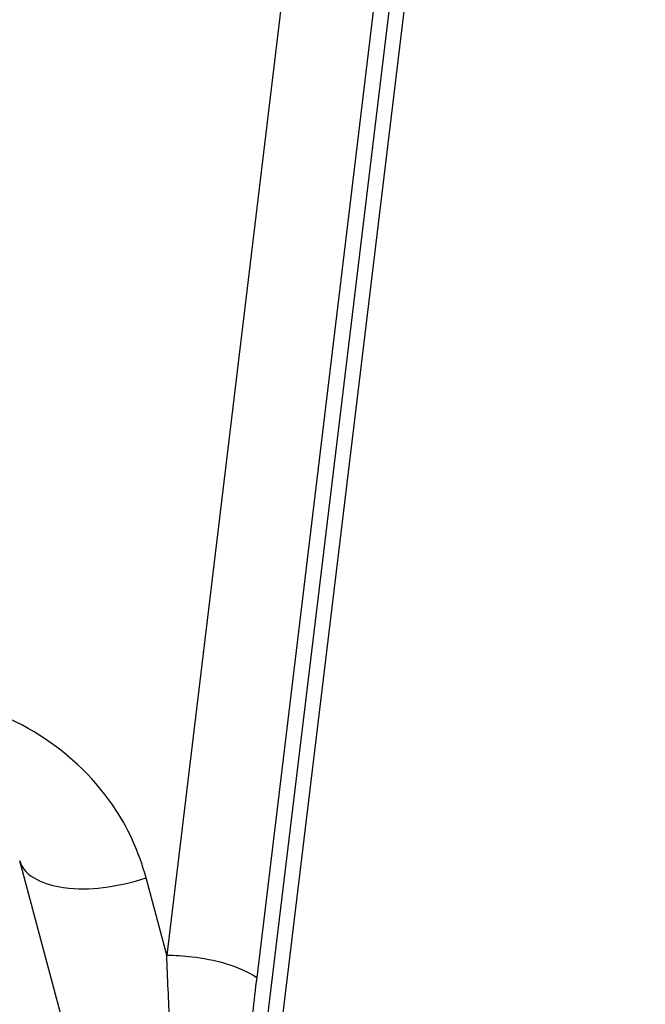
# Model space of a CAD drawing. Header units: millimetres. Extents: x 0 to 8410, y 0 to 5940.
# Tile 42 of 122: x 4421 to 4456, y 618 to 674. Entities that reach past the tile are written whole.
import ezdxf

# ---------------------------------------------------------------- set-up
doc = ezdxf.new("R2010")
doc.units = ezdxf.units.MM
doc.header["$LTSCALE"] = 462.55
doc.layers.get('0').update_dxf_attribs({"linetype": 'CONTINUOUS'})
for name, color, linetype in [('204101000016_DXF_DIMENSION', 7, 'CONTINUOUS'), ('304102000035DXF_CONTINUOUS_LINE', 7, 'CONTINUOUS'), ('304105000130DXF_CONTINUOUS_LINE', 7, 'CONTINUOUS')]:
    doc.layers.add(name, color=color, linetype=linetype)
doc.styles.get("Standard").update_dxf_attribs({"font": 'txt', "width": 0.7})
doc.dimstyles.new('DIMSTYLE_1', dxfattribs={"dimtxt": 90, "dimasz": 50, "dimexe": 1.5, "dimexo": 0, "dimtad": 1, "dimdsep": 46, "dimtxsty": 'Standard', "dimblk": '_FILLED', "dimblk1": '_FILLED', "dimblk2": '_FILLED', "dimcen": 0.09, "dimclrt": 5, "dimazin": 2, "dimtp": 0.01, "dimtm": 0.01, "dimtfac": 1, "dimtofl": 0, "dimtmove": 0, "dimatfit": 3, "dimldrblk": '_FILLED', "dimfxl": 1, "dimtolj": 1, "dimarcsym": 0})
doc.dimstyles.new('DIMSTYLE_9', dxfattribs={"dimtxt": 90, "dimasz": 50, "dimexe": 1.5, "dimexo": 0, "dimgap": 4.5, "dimtad": 0, "dimtih": 1, "dimtoh": 1, "dimdec": 1, "dimdsep": 46, "dimtxsty": 'Standard', "dimblk": '_FILLED', "dimblk1": '_FILLED', "dimblk2": '_FILLED', "dimcen": 0.09, "dimclrt": 5, "dimazin": 2, "dimtp": 0.5, "dimtm": 0.5, "dimtfac": 1, "dimtdec": 4, "dimtofl": 0, "dimtmove": 0, "dimatfit": 3, "dimldrblk": '_FILLED', "dimfxl": 1, "dimtolj": 1, "dimarcsym": 0})

# ---------------------------------------------------------------- blocks, each defined once
blk = doc.blocks.new('_FILLED')
at = {"color": 0, "linetype": 'ByBlock'}
blk.add_solid([(0, 0), (-1, 0.17), (-1, -0.17)], dxfattribs=at)
blk = doc.blocks.new('*D1')
at = {"layer": '204101000016_DXF_DIMENSION', "color": 2, "linetype": 'Continuous'}
for p, q in [((4706.848, 588.126), (4430.235, 848.674)), ((4430.235, 848.674), (5110.015, 208.376)), ((4706.848, 588.126), (4706.848, 588.126))]:
    blk.add_line(p, q, dxfattribs=at)
at = {"layer": '204101000016_DXF_DIMENSION', "color": 2, "linetype": 'Continuous', "xscale": 50, "yscale": 50, "zscale": 50, "rotation": 136.7128453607}
blk.add_blockref('_FILLED', (4706.848, 588.126), dxfattribs=at)
blk = doc.blocks.new('*D32')
at = {"layer": '204101000016_DXF_DIMENSION', "color": 2, "linetype": 'Continuous'}
for start, end in [(291.46038, 360), (193, 261.9839)]:
    blk.add_arc((4430.235, 848.674), 492.768, start, end, dxfattribs=at)
for points in [[(4928.956, 798.307), (4923.002, 848.674), (4911.978, 799.169)], [(3971.975, 692.069), (3950.096, 737.825), (3955.626, 687.41)]]:
    blk.add_solid(points, dxfattribs=at)

msp = doc.modelspace()

# ---------------------------------------------------------------- linework, layer by layer
at = {"color": 2, "linetype": 'Continuous'}
msp.add_circle((4430.23457, 848.67366), 380, dxfattribs=at)
at = {"layer": '304102000035DXF_CONTINUOUS_LINE', "color": 9, "linetype": 'Continuous'}
for p, q in [((4436.81702, 684.91662), (4429.02806, 620.37934)), ((4429.02806, 620.37934), (4427.84916, 624.77905))]:
    msp.add_line(p, q, dxfattribs=at)
at = {"layer": '304102000035DXF_CONTINUOUS_LINE', "color": 7, "linetype": 'Continuous'}
for p, q in [((4441.94715, 683.64876), (4434.15819, 619.11149)), ((4425.24858, 608.58547), (4420.64616, 625.76194))]:
    msp.add_line(p, q, dxfattribs=at)
at = {"layer": '304102000035DXF_CONTINUOUS_LINE', "color": 9, "linetype": 'Continuous'}
msp.add_arc((3859.83328, 595.30131), 569.74696, 2.1309097, 2.5227509, dxfattribs=at)
at = {"layer": '304102000035DXF_CONTINUOUS_LINE', "color": 7, "linetype": 'Continuous'}
msp.add_arc((4625.64505, 596.05481), 192.86997, 173.1341454, 174.346185, dxfattribs=at)
at = {"layer": '304102000035DXF_CONTINUOUS_LINE', "color": 9, "linetype": 'Continuous'}
for points, knots in [([(4425.95204, 628.93078), (4424.79358, 630.6113), (4421.61575, 633.527), (4417.55488, 634.93866), (4415.44441, 635.2244)], [0, 0, 0, 0, 0.48937787, 1, 1, 1, 1]), ([(4420.64618, 625.76185), (4420.89833, 624.82084), (4423.02153, 624.07051), (4425.46124, 624.18076), (4427.05587, 624.51816), (4427.84916, 624.77905)], [0, 0, 0, 0, 0.37998342, 0.6742757, 1, 1, 1, 1]), ([(4429.02806, 620.37934), (4429.50537, 620.37934), (4431.26688, 620.25989), (4433.06965, 619.81262), (4434.15819, 619.11149)], [0, 0, 0, 0, 0.26934617, 1, 1, 1, 1])]:
    msp.add_open_spline(points, degree=3, knots=knots, dxfattribs=at)
msp.add_open_spline([(4427.84916, 624.77905), (4427.45489, 626.24863), (4426.81561, 627.67804), (4425.95204, 628.93078)], degree=3, dxfattribs=at)
at = {"layer": '304105000130DXF_CONTINUOUS_LINE', "color": 7, "linetype": 'Continuous'}
for p, q in [((4442.76166, 683.05506), (4434.44866, 614.17567)), ((4443.46537, 681.7872), (4435.15237, 612.90781))]:
    msp.add_line(p, q, dxfattribs=at)

# ---------------------------------------------------------------- dimensions: what is measured, and where the dimension line sits
at = {"layer": '204101000016_DXF_DIMENSION', "color": 2, "linetype": 'Continuous'}
dim = msp.add_angular_dim_2l(base=(4486.01746, 359.07351), line1=((3954.89782, 738.93352), (3950.09644, 737.82504)), line2=((4918.07463, 848.67366), (4923.0023, 848.67366)), dimstyle='DIMSTYLE_9', dxfattribs=at)
dim.commit()
dim.dimension.update_dxf_attribs({"geometry": '*D32', "text_midpoint": (4361.51746, 314.07351), "dimtype": 162})
dim = msp.add_radius_dim(center=(4430.23457, 848.67366), mpoint=(4706.84807, 588.12621), text='R<>', dimstyle='DIMSTYLE_1', override={"dimpost": '<>'}, dxfattribs=at)
dim.commit()
dim.dimension.update_dxf_attribs({"geometry": '*D1', "text_midpoint": (4942.00368, 397.53829), "dimtype": 164})

doc.saveas('drawing.dxf')
